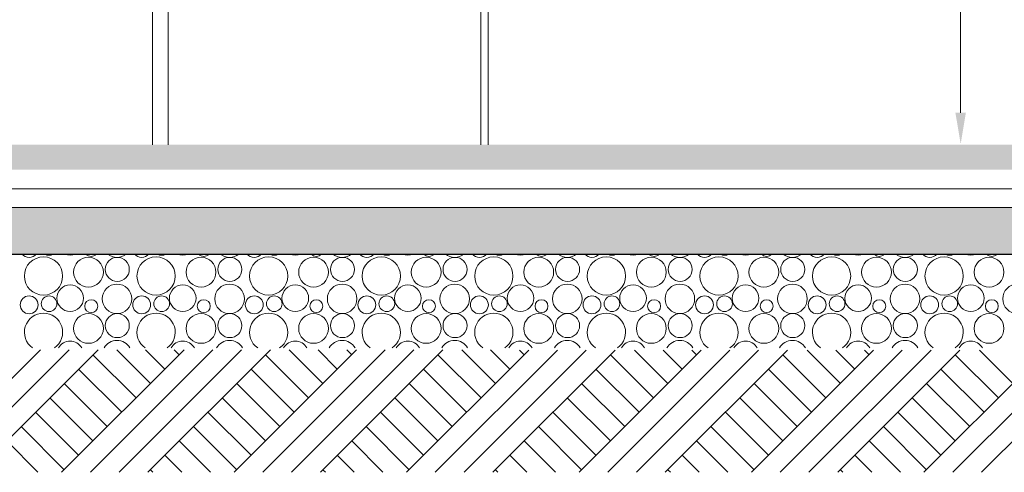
# Model space of a CAD drawing. Extents: x -25320 to 294860, y -9059 to 10983.
# Tile 26 of 58: x 4056 to 7205, y -1047 to 401. Entities that reach past the tile are written whole.
import ezdxf

# ---------------------------------------------------------------- set-up
doc = ezdxf.new("R2010")
doc.units = 0
doc.header["$MEASUREMENT"] = 0
doc.layers.add('COUPE', color=7, linetype='Continuous', lineweight=0)
doc.linetypes.add('ISOLATION', pattern='A,0.0001,-0.1,[134,ltypeshp.shx,S=0.1,R=0,X=-0.1,Y=0],-0.2,[134,ltypeshp.shx,S=0.1,R=180,X=0.1,Y=0],-0.1', length=0.4001)

msp = doc.modelspace()

# ---------------------------------------------------------------- hatches: boundary and pattern name
at = {"layer": 'COUPE', "linetype": 'Continuous', "lineweight": 20}
msp.add_hatch(color=256, dxfattribs=at).paths.add_polyline_path([(-19405.2, -80), (12279.5, -78.3), (12279.5, 1.7), (-19405.2, 0)])
msp.add_hatch(color=256, dxfattribs=at).paths.add_polyline_path([(-19545.2, -350), (12419.5, -350), (12419.5, -200), (-19545.2, -200)], flags=0)

# ---------------------------------------------------------------- linework, layer by layer
for p, q in [((5554.3, 0), (5554.3, 2703.1)), ((4480.5, 0), (4480.5, 2020)), ((4530.5, 0), (4530.5, 450)), ((5530.4, 0), (5530.4, 450))]:
    msp.add_line(p, q, dxfattribs=at)
at = {"layer": 'COUPE'}
msp.add_line((7065.2, 2300), (7065.2, 103.2), dxfattribs=at)
at = {"layer": 'COUPE', "linetype": 'ISOLATION', "ltscale": 140}
msp.add_line((-19405.2, -139.9), (12279.5, -139.9), dxfattribs=at)
at = {"layer": 'COUPE', "linetype": 'Continuous', "lineweight": 9}
for p, q in [((-19545.2, -200), (12359.1, -200)), ((-19545.2, -350), (12359.1, -350)), ((3730.8, -1046.9), (4122.9, -654.8)), ((3822.7, -1046.9), (4214.7, -654.9)), ((3914.7, -1046.9), (4306.6, -655)), ((4190.4, -1046.9), (4582.2, -655.1)), ((4282.3, -1046.9), (4674, -655.2)), ((4474.3, -763), (4366.3, -655)), ((4374.2, -1046.9), (4765.9, -655.3)), ((4520.3, -717), (4458.3, -655.1)), ((4466.1, -1046.9), (4857.7, -655.3)), ((4566.2, -671.1), (4550.3, -655.1)), ((4741.9, -1047), (5133.3, -655.5)), ((4833.8, -1047), (5225.2, -655.6)), ((5025.8, -763), (4918.2, -655.4)), ((4925.7, -1047), (5317, -655.7)), ((5071.8, -717), (5010.2, -655.5)), ((5017.6, -1047), (5408.9, -655.7)), ((5117.8, -671.1), (5102.2, -655.5)), ((5293.4, -1047), (5684.5, -655.9)), ((5385.3, -1047), (5776.3, -656)), ((5577.4, -763), (5470.2, -655.8)), ((5477.2, -1047), (5868.2, -656.1)), ((5623.3, -717), (5562.1, -655.8)), ((5569.1, -1047), (5960, -656.1)), ((5669.3, -671.1), (5654.1, -655.9)), ((5844.9, -1047.1), (6235.6, -656.3)), ((5936.8, -1047.1), (6327.5, -656.4)), ((6128.9, -763), (6022.1, -656.2)), ((6028.7, -1047.1), (6419.3, -656.4)), ((6174.9, -717), (6114.1, -656.2)), ((6120.6, -1047.1), (6511.2, -656.5)), ((6220.8, -671.1), (6206.1, -656.3)), ((6396.4, -1047.1), (6786.8, -656.7)), ((6488.3, -1047.1), (6878.6, -656.8)), ((6680.5, -763), (6574, -656.6)), ((6580.2, -1047.1), (6970.5, -656.8)), ((6726.4, -717), (6666, -656.6)), ((6672.1, -1047.1), (7062.3, -656.9)), ((6772.4, -671.1), (6758, -656.7)), ((6947.9, -1047.2), (7337.9, -657.1)), ((7039.8, -1047.2), (7429.8, -657.2)), ((7232, -763), (7126, -656.9)), ((7131.7, -1047.2), (7521.6, -657.2)), ((4428.3, -809), (4290.4, -671.1)), ((4979.9, -809), (4842, -671.1)), ((5531.4, -809), (5393.5, -671.1)), ((6083, -809), (5945.1, -671.1)), ((6634.5, -809), (6496.6, -671.1)), ((7186, -809), (7048.2, -671.1)), ((4382.4, -854.9), (4244.5, -717)), ((4933.9, -854.9), (4796, -717)), ((5485.5, -854.9), (5347.6, -717)), ((6037, -854.9), (5899.1, -717)), ((6588.5, -854.9), (6450.7, -717)), ((7140.1, -854.9), (7002.2, -717)), ((4336.4, -900.9), (4198.5, -763)), ((4888, -900.9), (4750.1, -763)), ((5439.5, -900.9), (5301.6, -763)), ((5991, -900.9), (5853.2, -763)), ((6542.6, -900.9), (6404.7, -763)), ((7094.1, -900.9), (6956.2, -763)), ((4290.4, -946.9), (4152.6, -809)), ((4842, -946.9), (4704.1, -809)), ((5393.5, -946.9), (5255.6, -809)), ((5945.1, -946.9), (5807.2, -809)), ((6496.6, -946.9), (6358.7, -809)), ((7048.2, -946.9), (6910.3, -809)), ((4244.5, -992.8), (4106.6, -854.9)), ((4796, -992.8), (4658.1, -854.9)), ((5347.6, -992.8), (5209.7, -854.9)), ((5899.1, -992.8), (5761.2, -854.9)), ((6450.7, -992.8), (6312.8, -854.9)), ((7002.2, -992.8), (6864.3, -854.9)), ((4198.5, -1038.8), (4060.6, -900.9)), ((4750.1, -1038.8), (4612.2, -900.9)), ((5301.6, -1038.8), (5163.7, -900.9)), ((5853.2, -1038.8), (5715.3, -900.9)), ((6404.7, -1038.8), (6266.8, -900.9)), ((6956.2, -1038.8), (6818.4, -900.9)), ((4114.7, -1046.9), (4014.7, -946.9)), ((4666.3, -1046.9), (4566.2, -946.9)), ((5217.9, -1047), (5117.8, -946.9)), ((5769.5, -1047), (5669.3, -946.9)), ((6321.1, -1047.1), (6220.8, -946.9)), ((6872.7, -1047.1), (6772.4, -946.9)), ((4574.4, -1046.9), (4520.3, -992.8)), ((5126, -1047), (5071.8, -992.8)), ((5677.6, -1047), (5623.3, -992.8)), ((6229.2, -1047.1), (6174.9, -992.8)), ((6780.8, -1047.1), (6726.4, -992.8)), ((4482.4, -1046.9), (4474.3, -1038.8)), ((5034, -1047), (5025.8, -1038.8)), ((5585.6, -1047), (5577.4, -1038.8)), ((6137.2, -1047.1), (6128.9, -1038.8)), ((6688.8, -1047.1), (6680.5, -1038.8))]:
    msp.add_line(p, q, dxfattribs=at)
at = {"layer": 'COUPE', "linetype": 'Continuous'}
msp.add_line((-19545.2, -350), (12399.5, -348.9), dxfattribs=at)
at = {"layer": 'COUPE', "linetype": 'Continuous', "lineweight": 15}
for centre, radius in [((4132.4, -419.2), 61.2), ((4276, -406.8), 47.7), ((4368.3, -397.9), 38.4), ((4492.4, -419.2), 61.2), ((4636, -406.8), 47.7), ((4728.3, -397.9), 38.4), ((4852.4, -419.2), 61.2), ((4996, -406.8), 47.7), ((5088.3, -397.9), 38.4), ((5212.4, -419.2), 61.2), ((5356, -406.8), 47.7), ((5448.3, -397.9), 38.4), ((5572.4, -419.2), 61.2), ((5716, -406.8), 47.7), ((5808.3, -397.9), 38.4), ((5932.4, -419.2), 61.2), ((6076, -406.8), 47.7), ((6168.3, -397.9), 38.4), ((6292.4, -419.2), 61.2), ((6436, -406.8), 47.7), ((6528.3, -397.9), 38.4), ((6652.4, -419.2), 61.2), ((6796, -406.8), 47.7), ((6888.3, -397.9), 38.4), ((7012.4, -419.2), 61.2), ((7156, -406.8), 47.7), ((4217.5, -490.1), 42.6), ((4367.3, -492.3), 47.3), ((4577.5, -490.1), 42.6), ((4727.3, -492.3), 47.3), ((4937.5, -490.1), 42.6), ((5087.3, -492.3), 47.3), ((5297.5, -490.1), 42.6), ((5447.3, -492.3), 47.3), ((5657.5, -490.1), 42.6), ((5807.3, -492.3), 47.3), ((6017.5, -490.1), 42.6), ((6167.3, -492.3), 47.3), ((6377.5, -490.1), 42.6), ((6527.3, -492.3), 47.3), ((6737.5, -490.1), 42.6), ((6887.3, -492.3), 47.3), ((7097.5, -490.1), 42.6), ((7247.3, -492.3), 47.3), ((4086.3, -511.4), 28.6), ((4150.2, -507.9), 25.1), ((4284.9, -515.6), 20.7), ((4446.3, -511.4), 28.6), ((4510.2, -507.9), 25.1), ((4644.9, -515.6), 20.7), ((4806.3, -511.4), 28.6), ((4870.2, -507.9), 25.1), ((5004.9, -515.6), 20.7), ((5166.3, -511.4), 28.6), ((5230.2, -507.9), 25.1), ((5364.9, -515.6), 20.7), ((5526.3, -511.4), 28.6), ((5590.2, -507.9), 25.1), ((5724.9, -515.6), 20.7), ((5886.3, -511.4), 28.6), ((5950.2, -507.9), 25.1), ((6084.9, -515.6), 20.7), ((6246.3, -511.4), 28.6), ((6310.2, -507.9), 25.1), ((6444.9, -515.6), 20.7), ((6606.3, -511.4), 28.6), ((6670.2, -507.9), 25.1), ((6804.9, -515.6), 20.7), ((6966.3, -511.4), 28.6), ((7030.2, -507.9), 25.1), ((7164.9, -515.6), 20.7), ((4276, -586.8), 47.7), ((4368.3, -577.9), 38.4), ((4636, -586.8), 47.7), ((4728.3, -577.9), 38.4), ((4996, -586.8), 47.7), ((5088.3, -577.9), 38.4), ((5356, -586.8), 47.7), ((5448.3, -577.9), 38.4), ((5716, -586.8), 47.7), ((5808.3, -577.9), 38.4), ((6076, -586.8), 47.7), ((6168.3, -577.9), 38.4), ((6436, -586.8), 47.7), ((6528.3, -577.9), 38.4), ((6796, -586.8), 47.7), ((6888.3, -577.9), 38.4), ((7156, -586.8), 47.7)]:
    msp.add_circle(centre, radius, dxfattribs=at)
for centre, radius, start, end in [((4086.3, -331.4), 28.6, 217.8398, 322.1602), ((4150.2, -327.9), 25.1, 237.232, 302.768), ((4217.5, -310.1), 42.6, 245.8047, 294.1953), ((4284.9, -335.6), 20.7, 220.3696, 319.6304), ((4367.3, -312.3), 47.3, 230.7693, 309.2307), ((4446.3, -331.4), 28.6, 217.8398, 322.1602), ((4510.2, -327.9), 25.1, 237.232, 302.768), ((4577.5, -310.1), 42.6, 245.8047, 294.1953), ((4644.9, -335.6), 20.7, 220.3696, 319.6304), ((4727.3, -312.3), 47.3, 230.7693, 309.2307), ((4806.3, -331.4), 28.6, 217.8398, 322.1602), ((4870.2, -327.9), 25.1, 237.232, 302.768), ((4937.5, -310.1), 42.6, 245.8047, 294.1953), ((5004.9, -335.6), 20.7, 220.3696, 319.6304), ((5087.3, -312.3), 47.3, 230.7693, 309.2307), ((5166.3, -331.4), 28.6, 217.8398, 322.1602), ((5230.2, -327.9), 25.1, 237.232, 302.768), ((5297.5, -310.1), 42.6, 245.8047, 294.1953), ((5364.9, -335.6), 20.7, 220.3696, 319.6304), ((5447.3, -312.3), 47.3, 230.7693, 309.2307), ((5526.3, -331.4), 28.6, 217.8398, 322.1602), ((5590.2, -327.9), 25.1, 237.232, 302.768), ((5657.5, -310.1), 42.6, 245.8047, 294.1953), ((5724.9, -335.6), 20.7, 220.3696, 319.6304), ((5807.3, -312.3), 47.3, 230.7693, 309.2307), ((5886.3, -331.4), 28.6, 217.8398, 322.1602), ((5950.2, -327.9), 25.1, 237.232, 302.768), ((6017.5, -310.1), 42.6, 245.8047, 294.1953), ((6084.9, -335.6), 20.7, 220.3696, 319.6304), ((6167.3, -312.3), 47.3, 230.7693, 309.2307), ((6246.3, -331.4), 28.6, 217.8398, 322.1602), ((6310.2, -327.9), 25.1, 237.232, 302.768), ((6377.5, -310.1), 42.6, 245.8047, 294.1953), ((6444.9, -335.6), 20.7, 220.3696, 319.6304), ((6527.3, -312.3), 47.3, 230.7693, 309.2307), ((6606.3, -331.4), 28.6, 217.8398, 322.1602), ((6670.2, -327.9), 25.1, 237.232, 302.768), ((6737.5, -310.1), 42.6, 245.8047, 294.1953), ((6804.9, -335.6), 20.7, 220.3696, 319.6304), ((6887.3, -312.3), 47.3, 230.7693, 309.2307), ((6966.3, -331.4), 28.6, 217.8398, 322.1602), ((7030.2, -327.9), 25.1, 237.232, 302.768), ((7097.5, -310.1), 42.6, 245.8047, 294.1953), ((7164.9, -335.6), 20.7, 220.3696, 319.6304), ((4132.4, -599.2), 61.2, 305.0051, 234.9949), ((4492.4, -599.2), 61.2, 305.0051, 234.9949), ((4852.4, -599.2), 61.2, 305.0051, 234.9949), ((5212.4, -599.2), 61.2, 305.0051, 234.9949), ((5572.4, -599.2), 61.2, 305.0051, 234.9949), ((5932.4, -599.2), 61.2, 305.0051, 234.9949), ((6292.4, -599.2), 61.2, 305.0051, 234.9949), ((6652.4, -599.2), 61.2, 305.0051, 234.9949), ((7012.4, -599.2), 61.2, 305.0051, 234.9949), ((4217.5, -670.1), 42.6, 29.2317, 150.7683), ((4367.3, -672.3), 47.3, 29.016, 150.984), ((4577.5, -670.1), 42.6, 29.2317, 150.7683), ((4727.3, -672.3), 47.3, 29.016, 150.984), ((4937.5, -670.1), 42.6, 29.2317, 150.7683), ((5087.3, -672.3), 47.3, 29.016, 150.984), ((5297.5, -670.1), 42.6, 29.2317, 150.7683), ((5447.3, -672.3), 47.3, 29.016, 150.984), ((5657.5, -670.1), 42.6, 29.2317, 150.7683), ((5807.3, -672.3), 47.3, 29.016, 150.984), ((6017.5, -670.1), 42.6, 29.2317, 150.7683), ((6167.3, -672.3), 47.3, 29.016, 150.984), ((6377.5, -670.1), 42.6, 29.2317, 150.7683), ((6527.3, -672.3), 47.3, 29.016, 150.984), ((6737.5, -670.1), 42.6, 29.2317, 150.7683), ((6887.3, -672.3), 47.3, 29.016, 150.984), ((7097.5, -670.1), 42.6, 29.2317, 150.7683)]:
    msp.add_arc(centre, radius, start, end, dxfattribs=at)
at = {"layer": 'COUPE'}
msp.add_solid([(7048.5, 103.2), (7081.9, 103.2), (7065.2, 3.2)], dxfattribs=at)

doc.saveas('drawing.dxf')
